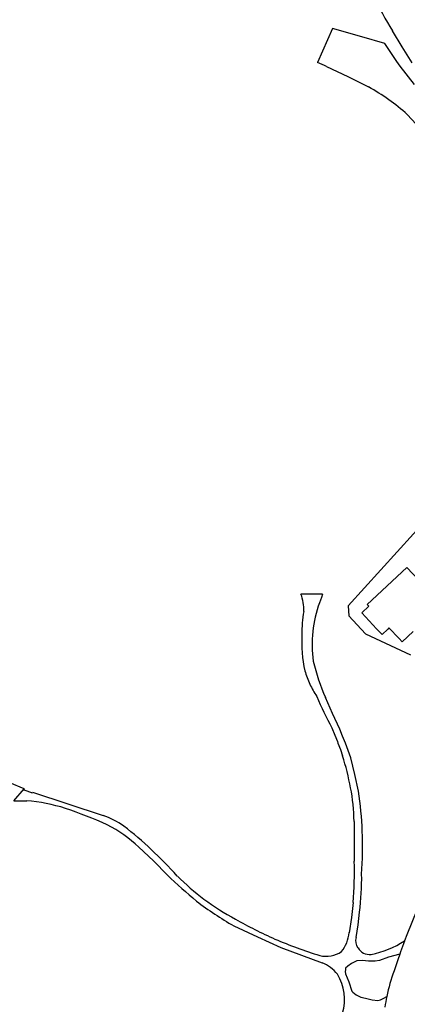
# Model space of a CAD drawing. Extents: x 145741 to 149421, y 457889 to 459999.
# Tile 6 of 84: x 145998 to 146085, y 458442 to 458662. Entities that reach past the tile are written whole.
import ezdxf

# ---------------------------------------------------------------- set-up
doc = ezdxf.new("R2010")
doc.units = 0
doc.header["$LTSCALE"] = 4
doc.layers.get('0').update_dxf_attribs({"linetype": 'CONTINUOUS'})

msp = doc.modelspace()

# ---------------------------------------------------------------- linework, layer by layer
at = {"linetype": 'Continuous'}
for p, q in [((146068.46, 458660.18), (146066.22, 458655.09)), ((146075.05, 458658.29), (146068.46, 458660.18)), ((146080.24, 458656.8), (146075.05, 458658.29)), ((146084.08, 458656.05), (146081.93, 458659.65)), ((146081.57, 458654.79), (146080.24, 458656.8)), ((146086.34, 458652.52), (146084.08, 458656.05)), ((146066.22, 458655.09), (146065.11, 458652.57)), ((146082.93, 458652.8), (146081.57, 458654.79)), ((146067.17, 458651.64), (146071.89, 458649.41)), ((146083.67, 458651.77), (146082.93, 458652.8)), ((146086.84, 458647.66), (146083.67, 458651.77)), ((146071.89, 458649.41), (146076.57, 458647.09)), ((146085.24, 458640.91), (146088.18, 458637.69)), ((146072.01, 458530.78), (146098.51, 458560.16)), ((146076.24, 458531.09), (146085.14, 458539.41)), ((146085.14, 458539.41), (146090.52, 458533.69)), ((146066.27, 458533.44), (146061.42, 458533.43)), ((146066.02, 458532.71), (146065.6, 458531.49)), ((146066.27, 458533.44), (146066.02, 458532.71)), ((146072.01, 458530.78), (146072.17, 458528.56)), ((146075.04, 458529.24), (146076.59, 458530.72)), ((146076.59, 458530.72), (146076.24, 458531.09)), ((146072.17, 458528.56), (146075.85, 458524.57)), ((146078.37, 458525.69), (146075.04, 458529.24)), ((146079.58, 458524.41), (146078.37, 458525.69)), ((146081.12, 458525.86), (146080.85, 458525.6)), ((146083.41, 458523.47), (146081.12, 458525.86)), ((146075.85, 458524.57), (146085.98, 458519.82)), ((146080.85, 458525.6), (146079.58, 458524.41)), ((146086.55, 458525.06), (146084.11, 458522.75)), ((146084.11, 458522.75), (146083.41, 458523.47)), ((146068.52, 458506.7), (146066.93, 458510.26)), ((146070.13, 458503.16), (146068.52, 458506.7)), ((146068.32, 458503.49), (146069.02, 458501.79)), ((146069.02, 458501.79), (146069.57, 458500.39)), ((146070.76, 458501.63), (146070.13, 458503.16)), ((146071.39, 458500.04), (146070.76, 458501.63)), ((146069.57, 458500.39), (146069.7, 458500.04)), ((146069.7, 458500.04), (146070.24, 458498.61)), ((146072.02, 458498.38), (146071.39, 458500.04)), ((146070.24, 458498.61), (146070.75, 458497.22)), ((146072.6, 458496.74), (146072.02, 458498.38)), ((146073.5, 458493.03), (146072.6, 458496.74)), ((146074.28, 458489.3), (146073.5, 458493.03)), ((145999.45, 458489.79), (145996.23, 458491.13)), ((145997.08, 458487.08), (145999.45, 458489.79)), ((145999.45, 458489.79), (145999.36, 458489.56)), ((145999.36, 458489.56), (146000, 458489.33)), ((146000, 458489.33), (146001.21, 458488.89)), ((146001.21, 458488.89), (146001.28, 458489.08)), ((146001.28, 458489.08), (146017.12, 458483.82)), ((145997.08, 458487.08), (145999.99, 458487.12)), ((146073.31, 458482.49), (146073.36, 458478.03)), ((146073.36, 458478.03), (146073.37, 458473.57)), ((146025.11, 458476.74), (146028.37, 458473.65)), ((146028.37, 458473.65), (146031.53, 458470.47)), ((146073.12, 458464.3), (146072.72, 458460.93)), ((146074.21, 458459.33), (146074.54, 458462.18)), ((146087.36, 458462.64), (146085.12, 458457.1)), ((146072.72, 458460.93), (146072.22, 458457.56)), ((146046.39, 458459.1), (146051.65, 458456.64)), ((146073.75, 458456.49), (146074.21, 458459.33)), ((146051.65, 458456.64), (146056.95, 458454.27)), ((146084.58, 458455.69), (146083.73, 458453.29)), ((146084.61, 458455.77), (146084.58, 458455.69)), ((146085.12, 458457.1), (146084.61, 458455.77)), ((146056.95, 458454.27), (146061.54, 458452.5)), ((146083.73, 458453.29), (146083.54, 458452.72)), ((146061.54, 458452.5), (146066.17, 458450.84)), ((146072.75, 458450.67), (146071.91, 458450.09)), ((146073.64, 458451.1), (146072.75, 458450.67)), ((146073.92, 458451.23), (146073.64, 458451.1)), ((146075.19, 458451.32), (146073.92, 458451.23)), ((146076.54, 458451.19), (146075.19, 458451.32)), ((146078.01, 458451.18), (146076.54, 458451.19)), ((146079.01, 458451.32), (146078.01, 458451.18)), ((146081.05, 458452.11), (146079.01, 458451.32)), ((146083.54, 458452.72), (146081.05, 458452.11)), ((146083.1, 458451.44), (146082.27, 458448.98)), ((146083.54, 458452.72), (146083.1, 458451.44)), ((146071.36, 458449.22), (146071.29, 458448.9)), ((146071.29, 458448.9), (146071.42, 458448.33)), ((146071.41, 458449.62), (146071.36, 458449.22)), ((146071.91, 458450.09), (146071.41, 458449.62)), ((146071.42, 458448.33), (146072.11, 458446.53)), ((146072.11, 458446.53), (146072.81, 458444.49)), ((146072.81, 458444.49), (146073.07, 458444.2)), ((146073.07, 458444.2), (146073.78, 458443.65)), ((146073.78, 458443.65), (146074.86, 458443.08)), ((146074.86, 458443.08), (146075.84, 458442.85)), ((146075.84, 458442.85), (146077.34, 458442.53)), ((146077.34, 458442.53), (146078.64, 458442.4)), ((146078.64, 458442.4), (146079.25, 458442.53)), ((146079.25, 458442.53), (146079.96, 458442.85)), ((146079.96, 458442.85), (146080.63, 458443.27))]:
    msp.add_line(p, q, dxfattribs=at)
for centre, radius, start, end in [((146126.98, 458688.12), 53.29, 202.6636, 212.2939), ((146004.53, 458515.7), 149.68, 65.26, 66.1249), ((146052.32, 458603.91), 49.53, 48.3447, 60.6825), ((146051.41, 458529.81), 10.65, 358.7342, 19.9113), ((146090.04, 458522.23), 26.14, 159.2638, 188.4431), ((146088.19, 458524.91), 26.55, 169.8936, 181.2116), ((146089.1, 458522.49), 27.51, 176.1279, 193.1351), ((146105.44, 458527.78), 42.31, 192.8201, 204.4717), ((146082.14, 458521.9), 20.63, 195.9121, 204.7216), ((146082.03, 458521.84), 20.5, 204.7035, 213.5708), ((146145.49, 458544.86), 87.56, 203.1056, 208.2009), ((146002.34, 458476.21), 71.56, 11.1387, 17.0689), ((146025.53, 458481.52), 47.79, 1.1659, 10.2718), ((145999.69, 458477.39), 75.53, 2.2297, 9.0739), ((145996.76, 458447.69), 39.56, 72.4837, 85.3109), ((145979.47, 458397.03), 93.08, 65.5156, 71.722), ((146012.42, 458469.26), 15.3, 52.5329, 72.0999), ((146003.09, 458453.13), 32.29, 46.9921, 62.4048), ((145990.69, 458438.45), 52.99, 45.4125, 54.1515), ((145976.05, 458477.05), 99.17, 356.3041, 1.8952), ((145954.04, 458397.9), 107.63, 42.2375, 46.6731), ((145990.51, 458471.18), 82.89, 355.2438, 1.6516), ((146011.67, 458469.95), 63.35, 352.9576, 0.637), ((146108.68, 458550.06), 110.85, 225.8906, 230.3969), ((146079.98, 458517.46), 66.09, 225.5965, 232.4453), ((146078.81, 458517.02), 66.37, 232.0813, 240.7631), ((146079.1, 458519.31), 67.05, 234.0046, 241.1405), ((146100.37, 458556.09), 109.53, 240.6807, 245.8742), ((146063.75, 458458.52), 8.53, 322.4046, 353.5841), ((146096.98, 458553.09), 105.42, 246.8898, 252.6986), ((146076.31, 458455.75), 2.66, 163.9308, 217.3821), ((146073.29, 458472.65), 20.33, 280.8794, 303.8509), ((146067.06, 458458.48), 6.21, 256.6212, 303.7053), ((146076.75, 458455.62), 2.95, 210.1003, 277.3023), ((146062.94, 458443.06), 8.42, 37.9762, 67.422), ((146123.36, 458434.1), 43.7, 160.0826, 167.8864), ((146060.63, 458442.58), 10.58, 343.2295, 32.3138), ((146123.29, 458434.11), 43.63, 167.8846, 171.0705)]:
    msp.add_arc(centre, radius, start, end, dxfattribs=at)

doc.saveas('drawing.dxf')
